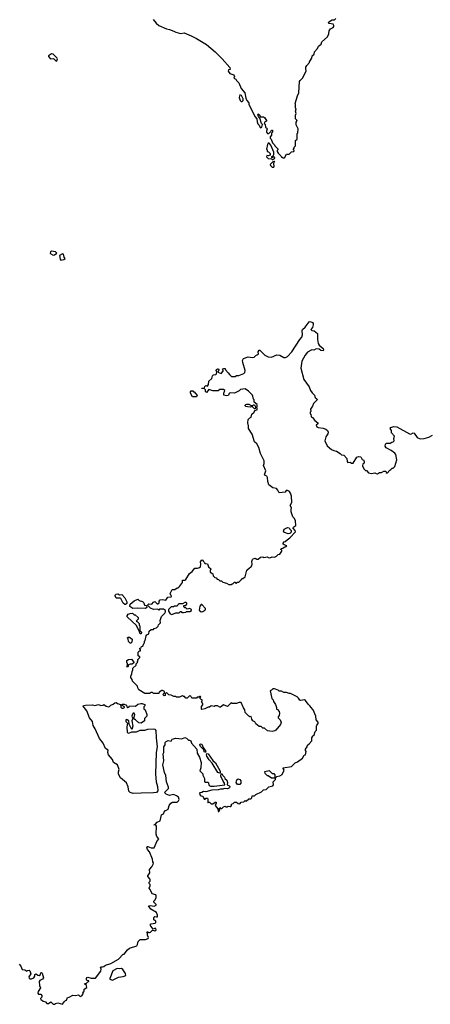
# Model space of a CAD drawing. Extents: x 2029662 to 2246637, y 225654 to 401419.
# Tile 48 of 256: x 2149852 to 2155176, y 251410 to 264172. Entities that reach past the tile are written whole.
import ezdxf

# ---------------------------------------------------------------- set-up
doc = ezdxf.new("R2010")
doc.units = 0

msp = doc.modelspace()

# ---------------------------------------------------------------- linework, layer by layer
at = {"layer": '0CON20XD'}
for points in [[(2151582, 264175), (2151622, 264125), (2151656, 264096), (2151755, 264054), (2151795, 264046), (2151852, 264025), (2151878, 264008), (2151935, 263991), (2151985, 264000), (2152075, 263964), (2152145, 263929), (2152275, 263851), (2152386, 263755), (2152476, 263666), (2152575, 263552), (2152582, 263528), (2152560, 263520), (2152557, 263505), (2152575, 263473), (2152630, 263455), (2152638, 263435), (2152630, 263415), (2152655, 263402), (2152665, 263382), (2152693, 263355), (2152722, 263282), (2152772, 263225), (2152784, 263154), (2152798, 263125), (2152821, 263095), (2152824, 263076), (2152902, 262915), (2152928, 262888), (2152929, 262849), (2152941, 262821), (2152956, 262806), (2152968, 262775), (2152975, 262770), (2152993, 262777), (2153000, 262815), (2152988, 262828), (2152967, 262897), (2152950, 262915), (2152940, 262945), (2152945, 262950), (2152966, 262936), (2152972, 262912), (2153013, 262913), (2153028, 262905), (2153050, 262865), (2153050, 262855), (2153027, 262843), (2153020, 262825), (2153036, 262816), (2153040, 262775), (2153056, 262766), (2153062, 262755), (2153050, 262725), (2153052, 262715), (2153065, 262698), (2153082, 262698), (2153108, 262722), (2153115, 262738), (2153128, 262738), (2153130, 262715), (2153118, 262702), (2153117, 262673), (2153100, 262655), (2153100, 262635), (2153112, 262622), (2153130, 262575), (2153155, 262550), (2153160, 262535), (2153198, 262498), (2153200, 262485), (2153190, 262475), (2153190, 262465), (2153205, 262440), (2153238, 262408), (2153245, 262390), (2153255, 262390), (2153265, 262380), (2153285, 262380)], [(2153285, 262380), (2153312, 262428), (2153345, 262430), (2153375, 262460), (2153408, 262462), (2153410, 262475), (2153400, 262485), (2153400, 262495), (2153410, 262505), (2153412, 262518), (2153430, 262535), (2153430, 262605), (2153448, 262625), (2153450, 262695), (2153458, 262705), (2153462, 262755), (2153437, 262807), (2153438, 262842), (2153448, 262865), (2153430, 262885), (2153430, 262935), (2153438, 262955), (2153428, 262985), (2153438, 263015), (2153430, 263025), (2153430, 263075), (2153422, 263085), (2153452, 263185), (2153472, 263225), (2153480, 263370), (2153488, 263385), (2153525, 263420), (2153543, 263467), (2153568, 263505), (2153560, 263535), (2153562, 263555), (2153574, 263576), (2153610, 263615), (2153610, 263625), (2153640, 263675), (2153642, 263705), (2153670, 263725), (2153673, 263757), (2153715, 263800), (2153725, 263830), (2153760, 263855), (2153770, 263885), (2153845, 263950), (2153862, 263988), (2153863, 264027), (2153880, 264055), (2153918, 264072), (2153927, 264083), (2153927, 264097), (2153915, 264112), (2153865, 264122), (2153858, 264135), (2153860, 264145), (2153905, 264170), (2153935, 264170), (2153950, 264185)], [(2150325, 263636), (2150335, 263638), (2150344, 263665), (2150340, 263675), (2150285, 263726), (2150265, 263728), (2150226, 263705), (2150225, 263695), (2150245, 263669), (2150255, 263664), (2150289, 263669), (2150325, 263636)], [(2152735, 263113), (2152749, 263125), (2152748, 263145), (2152729, 263189), (2152705, 263198), (2152699, 263165), (2152710, 263125), (2152725, 263113), (2152735, 263113)], [(2153135, 262360), (2153160, 262375), (2153155, 262390), (2153135, 262390), (2153125, 262380), (2153120, 262385), (2153122, 262398), (2153140, 262405), (2153148, 262425), (2153148, 262455), (2153107, 262547), (2153085, 262570), (2153075, 262570), (2153064, 262556), (2153052, 262495), (2153060, 262485), (2153062, 262462), (2153078, 262458), (2153098, 262438), (2153100, 262415), (2153075, 262408), (2153055, 262410), (2153050, 262395), (2153073, 262373), (2153115, 262370), (2153125, 262360), (2153135, 262360)], [(2153125, 262260), (2153145, 262262), (2153152, 262275), (2153148, 262305), (2153150, 262330), (2153160, 262335), (2153155, 262340), (2153150, 262330), (2153132, 262328), (2153100, 262295), (2153102, 262282), (2153125, 262260)], [(2150285, 261118), (2150305, 261122), (2150332, 261145), (2150317, 261165), (2150265, 261170), (2150253, 261165), (2150247, 261147), (2150254, 261135), (2150285, 261118)], [(2150387, 261057), (2150425, 261065), (2150440, 261075), (2150429, 261095), (2150422, 261132), (2150405, 261139), (2150366, 261114), (2150375, 261067), (2150387, 261057)], [(2151950, 255405), (2151925, 255390), (2151885, 255390), (2151875, 255400), (2151852, 255398), (2151815, 255418), (2151785, 255422), (2151755, 255450), (2151738, 255432), (2151738, 255412), (2151725, 255410), (2151710, 255425), (2151730, 255445), (2151730, 255465), (2151705, 255478), (2151693, 255477), (2151660, 255455), (2151655, 255440), (2151588, 255438), (2151575, 255450), (2151555, 255450), (2151535, 255440), (2151475, 255440), (2151397, 255487), (2151383, 255513), (2151380, 255535), (2151315, 255600), (2151312, 255622), (2151292, 255645), (2151292, 255665), (2151307, 255693), (2151310, 255725), (2151320, 255745), (2151320, 255765), (2151360, 255805), (2151360, 255825), (2151378, 255842), (2151380, 255855), (2151390, 255865), (2151383, 255877), (2151410, 255905), (2151410, 255915), (2151388, 255928), (2151388, 255972), (2151405, 255990), (2151418, 255992), (2151420, 256005), (2151410, 256015), (2151410, 256025), (2151428, 256032), (2151432, 256048), (2151448, 256052), (2151460, 256085), (2151470, 256095), (2151470, 256115), (2151480, 256125), (2151490, 256185), (2151501, 256199), (2151527, 256213), (2151530, 256245), (2151555, 256270), (2151585, 256270), (2151595, 256280), (2151625, 256290), (2151648, 256312), (2151652, 256328), (2151677, 256353), (2151672, 256385), (2151690, 256435), (2151735, 256478), (2151743, 256495), (2151742, 256515), (2151715, 256533), (2151665, 256530), (2151655, 256520), (2151645, 256530), (2151585, 256528), (2151550, 256545), (2151510, 256585), (2151525, 256600), (2151565, 256598), (2151587, 256623), (2151605, 256630), (2151635, 256602), (2151645, 256600), (2151660, 256615), (2151662, 256635), (2151675, 256652), (2151705, 256658), (2151745, 256650), (2151772, 256688), (2151815, 256690), (2151820, 256695), (2151818, 256708), (2151812, 256712), (2151802, 256735), (2151830, 256785), (2151862, 256788), (2151895, 256810), (2151905, 256810), (2151923, 256827), (2151963, 256875), (2151965, 256908), (2151995, 256906), (2152006, 256914), (2152055, 256993), (2152090, 257020), (2152122, 257065), (2152158, 257062), (2152185, 257070), (2152198, 257082), (2152202, 257115), (2152198, 257145), (2152215, 257170), (2152228, 257168), (2152233, 257153), (2152250, 257135), (2152252, 257122), (2152288, 257118), (2152302, 257082), (2152330, 257055), (2152330, 257045), (2152320, 257035), (2152322, 257012), (2152358, 256988), (2152360, 256965), (2152382, 256942), (2152398, 256938), (2152412, 256922), (2152428, 256918), (2152445, 256900), (2152468, 256898), (2152485, 256880), (2152535, 256870), (2152565, 256850), (2152595, 256850), (2152605, 256860), (2152615, 256860), (2152635, 256880), (2152645, 256880), (2152655, 256870), (2152665, 256870), (2152675, 256880), (2152695, 256880), (2152730, 256915), (2152732, 256928), (2152745, 256930), (2152775, 256950), (2152798, 257035), (2152832, 257068), (2152850, 257075), (2152863, 257095), (2152868, 257115), (2152861, 257149), (2152870, 257175), (2152880, 257185), (2152905, 257192), (2152928, 257178), (2152945, 257178), (2152973, 257207), (2153005, 257210), (2153015, 257200), (2153065, 257210), (2153075, 257200), (2153095, 257198), (2153125, 257210), (2153155, 257207), (2153182, 257218), (2153205, 257240), (2153226, 257244), (2153250, 257285), (2153250, 257295), (2153240, 257305), (2153242, 257318), (2153265, 257320), (2153283, 257337), (2153295, 257338), (2153317, 257353), (2153280, 257365), (2153270, 257375), (2153270, 257385), (2153280, 257405), (2153295, 257410), (2153318, 257432), (2153356, 257454), (2153427, 257535), (2153425, 257550), (2153392, 257585), (2153405, 257600), (2153432, 257615), (2153430, 257675), (2153417, 257707), (2153395, 257730), (2153384, 257754), (2153370, 257795), (2153370, 257825), (2153378, 257845), (2153358, 257875), (2153382, 257915), (2153377, 257995), (2153363, 258035), (2153350, 258055), (2153325, 258070), (2153305, 258068), (2153295, 258050), (2153215, 258040), (2153200, 258075), (2153180, 258095), (2153136, 258106), (2153082, 258145), (2153068, 258185), (2153067, 258237), (2153056, 258256), (2153033, 258263), (2153024, 258274), (2153042, 258325), (2153013, 258395), (2153022, 258418), (2153022, 258455), (2152975, 258550), (2152952, 258625), (2152926, 258676), (2152895, 258700), (2152865, 258800), (2152818, 258875), (2152818, 258908), (2152808, 258945), (2152815, 258990), (2152838, 259012), (2152855, 259020), (2152863, 259057), (2152890, 259085), (2152902, 259108), (2152930, 259115), (2152930, 259135), (2152920, 259145), (2152930, 259155), (2152930, 259185), (2152890, 259215), (2152890, 259245), (2152883, 259253), (2152875, 259290), (2152870, 259305), (2152820, 259355), (2152775, 259388), (2152715, 259380), (2152697, 259363), (2152635, 259332), (2152583, 259337), (2152571, 259329), (2152555, 259302), (2152535, 259297), (2152500, 259305), (2152498, 259332), (2152510, 259365), (2152495, 259380), (2152445, 259380), (2152425, 259360), (2152355, 259362), (2152305, 259380), (2152275, 259340), (2152263, 259353), (2152260, 259375), (2152248, 259388), (2152215, 259390), (2152212, 259398), (2152248, 259402), (2152252, 259418), (2152265, 259430), (2152288, 259422), (2152300, 259445), (2152303, 259487), (2152345, 259520), (2152350, 259555), (2152365, 259570), (2152395, 259572), (2152405, 259580), (2152410, 259605), (2152398, 259625), (2152405, 259638), (2152423, 259647), (2152430, 259645), (2152432, 259635), (2152422, 259602), (2152465, 259588), (2152490, 259615), (2152490, 259625), (2152480, 259635), (2152495, 259650), (2152515, 259650), (2152520, 259635), (2152556, 259596), (2152571, 259571), (2152598, 259548), (2152645, 259548), (2152665, 259558), (2152695, 259558), (2152760, 259585), (2152772, 259598), (2152777, 259625), (2152743, 259727), (2152742, 259755), (2152755, 259780), (2152815, 259800), (2152865, 259793), (2152891, 259799), (2152912, 259818), (2152950, 259835), (2152942, 259865), (2152955, 259890), (2152965, 259890), (2153030, 259825), (2153075, 259802), (2153115, 259797), (2153185, 259830), (2153224, 259824), (2153275, 259792), (2153297, 259793), (2153323, 259807), (2153379, 259865), (2153483, 260027), (2153509, 260055), (2153519, 260085), (2153513, 260145), (2153518, 260155), (2153554, 260186), (2153605, 260257), (2153619, 260259), (2153648, 260248), (2153658, 260235), (2153656, 260215), (2153648, 260182), (2153628, 260155), (2153640, 260145), (2153671, 260141), (2153713, 260105), (2153712, 260025), (2153724, 259974), (2153733, 259953), (2153785, 259908), (2153792, 259888), (2153785, 259880), (2153757, 259883), (2153733, 259903), (2153695, 259904), (2153665, 259890), (2153638, 259892), (2153585, 259862), (2153552, 259825), (2153508, 259745), (2153498, 259655), (2153535, 259510), (2153604, 259414), (2153623, 259365), (2153643, 259337), (2153673, 259305), (2153684, 259274), (2153706, 259256), (2153708, 259245), (2153662, 259195), (2153648, 259162), (2153622, 259125), (2153628, 259095), (2153620, 259085), (2153620, 259065), (2153627, 259057), (2153630, 259025), (2153650, 259015), (2153677, 258977), (2153718, 258945), (2153718, 258935), (2153696, 258915), (2153704, 258894), (2153722, 258885), (2153785, 258876), (2153823, 258863), (2153845, 258845), (2153851, 258825), (2153848, 258805), (2153823, 258767), (2153807, 258715), (2153840, 258650), (2153895, 258602), (2153925, 258588), (2153961, 258581), (2154009, 258549), (2154025, 258532), (2154055, 258528), (2154093, 258485), (2154098, 258445), (2154105, 258434), (2154135, 258438), (2154153, 258425), (2154175, 258422), (2154225, 258503), (2154245, 258512), (2154277, 258507), (2154292, 258472), (2154308, 258468), (2154320, 258445), (2154320, 258425), (2154303, 258417), (2154295, 258390), (2154315, 258350), (2154335, 258330), (2154348, 258328), (2154375, 258300), (2154415, 258288), (2154455, 258298), (2154475, 258288), (2154493, 258287), (2154518, 258302), (2154545, 258302), (2154575, 258322), (2154598, 258318), (2154603, 258303), (2154615, 258292), (2154650, 258335), (2154665, 258340), (2154682, 258358), (2154695, 258360), (2154715, 258380), (2154742, 258465), (2154727, 258535), (2154715, 258552), (2154668, 258588), (2154605, 258623), (2154591, 258645), (2154595, 258670), (2154610, 258685), (2154657, 258683), (2154675, 258698), (2154695, 258700), (2154707, 258713), (2154702, 258745), (2154712, 258775), (2154673, 258815), (2154673, 258845), (2154656, 258875), (2154662, 258885), (2154705, 258900), (2154740, 258895), (2154905, 258802), (2154925, 258800), (2154955, 258818), (2154965, 258812), (2155005, 258758), (2155045, 258738), (2155095, 258742), (2155155, 258760), (2155204, 258786)], [(2152145, 259284), (2152092, 259285), (2152065, 259330), (2152065, 259350), (2152075, 259360), (2152095, 259360), (2152105, 259350), (2152115, 259350), (2152152, 259302), (2152145, 259284)], [(2152905, 259130), (2152895, 259130), (2152865, 259160), (2152845, 259150), (2152805, 259152), (2152785, 259157), (2152777, 259165), (2152777, 259175), (2152782, 259185), (2152795, 259190), (2152825, 259188), (2152855, 259170), (2152875, 259170), (2152885, 259180), (2152895, 259180), (2152910, 259155), (2152905, 259130)], [(2153335, 257509), (2153285, 257526), (2153274, 257544), (2153282, 257568), (2153325, 257590), (2153344, 257584), (2153355, 257567), (2153373, 257553), (2153370, 257530), (2153355, 257511), (2153335, 257509)], [(2151225, 256590), (2151215, 256590), (2151195, 256610), (2151165, 256668), (2151155, 256672), (2151102, 256672), (2151090, 256705), (2151090, 256715), (2151102, 256728), (2151125, 256732), (2151148, 256718), (2151175, 256720), (2151215, 256680), (2151240, 256625), (2151240, 256605), (2151225, 256590)], [(2151318, 256538), (2151280, 256565), (2151283, 256597), (2151335, 256640), (2151385, 256660), (2151403, 256643), (2151445, 256632), (2151460, 256615), (2151470, 256585), (2151498, 256578), (2151500, 256555), (2151485, 256540), (2151385, 256544), (2151318, 256538)], [(2151825, 256464), (2151875, 256486), (2151918, 256482), (2151935, 256500), (2151945, 256500), (2151955, 256490), (2151975, 256490), (2152007, 256493), (2152015, 256500), (2152058, 256502), (2152080, 256515), (2152080, 256525), (2152055, 256540), (2152025, 256530), (2152005, 256550), (2151995, 256550), (2151982, 256562), (2151982, 256578), (2152005, 256580), (2152020, 256595), (2152018, 256608), (2152005, 256620), (2151995, 256620), (2151965, 256600), (2151915, 256600), (2151902, 256588), (2151895, 256570), (2151855, 256570), (2151847, 256563), (2151815, 256560), (2151782, 256525), (2151780, 256505), (2151803, 256473), (2151825, 256464)], [(2152205, 256499), (2152225, 256501), (2152253, 256517), (2152262, 256528), (2152262, 256542), (2152215, 256590), (2152205, 256590), (2152188, 256572), (2152178, 256518), (2152205, 256499)], [(2151425, 256210), (2151413, 256213), (2151410, 256235), (2151400, 256245), (2151368, 256318), (2151245, 256430), (2151247, 256445), (2151260, 256465), (2151283, 256477), (2151315, 256480), (2151335, 256460), (2151348, 256458), (2151390, 256425), (2151388, 256402), (2151360, 256375), (2151378, 256368), (2151400, 256345), (2151400, 256325), (2151410, 256315), (2151410, 256255), (2151430, 256235), (2151425, 256210)], [(2151295, 256090), (2151285, 256090), (2151263, 256113), (2151260, 256145), (2151250, 256155), (2151255, 256170), (2151275, 256170), (2151312, 256142), (2151307, 256103), (2151295, 256090)], [(2151255, 255780), (2151242, 255785), (2151250, 255795), (2151250, 255825), (2151240, 255845), (2151242, 255865), (2151261, 255879), (2151302, 255882), (2151330, 255845), (2151330, 255835), (2151312, 255818), (2151285, 255818), (2151262, 255808), (2151255, 255780)], [(2149845, 251930), (2149868, 251905), (2149885, 251860), (2149917, 251857), (2149945, 251840), (2149955, 251850), (2149975, 251852), (2149982, 251845), (2149997, 251805), (2149970, 251765), (2149975, 251748), (2149985, 251742), (2150005, 251740), (2150037, 251753), (2150048, 251775), (2150048, 251795), (2150055, 251802), (2150065, 251803), (2150088, 251788), (2150106, 251784), (2150121, 251795), (2150125, 251820), (2150135, 251822), (2150142, 251815), (2150162, 251755), (2150146, 251734), (2150115, 251720), (2150104, 251705), (2150107, 251655), (2150120, 251625), (2150090, 251575), (2150088, 251555), (2150095, 251542), (2150125, 251540), (2150140, 251525), (2150137, 251503), (2150120, 251485), (2150125, 251470), (2150135, 251470), (2150155, 251450), (2150185, 251440), (2150205, 251422), (2150225, 251422), (2150255, 251440), (2150285, 251410), (2150305, 251410), (2150315, 251420), (2150345, 251430), (2150405, 251410), (2150432, 251448), (2150445, 251460), (2150458, 251462), (2150472, 251498), (2150495, 251502), (2150543, 251527), (2150575, 251524), (2150615, 251532), (2150635, 251510), (2150659, 251521), (2150680, 251555), (2150672, 251568), (2150690, 251575), (2150690, 251605), (2150722, 251628), (2150718, 251655), (2150692, 251675), (2150720, 251685), (2150737, 251703), (2150748, 251705), (2150750, 251715), (2150728, 251718), (2150718, 251728), (2150718, 251745), (2150724, 251756), (2150735, 251762), (2150777, 251747), (2150835, 251750), (2150902, 251838), (2150908, 251865), (2150898, 251885), (2150910, 251895), (2150926, 251896), (2150941, 251899), (2150964, 251916), (2151035, 251940), (2151132, 251995), (2151195, 252060), (2151205, 252060), (2151248, 252115), (2151275, 252137), (2151371, 252169), (2151381, 252185), (2151390, 252225), (2151415, 252250), (2151482, 252248), (2151519, 252261), (2151522, 252275), (2151510, 252305), (2151510, 252335), (2151502, 252348), (2151515, 252350), (2151525, 252340), (2151535, 252340), (2151550, 252345), (2151575, 252370), (2151603, 252363), (2151620, 252375), (2151615, 252392), (2151598, 252392), (2151582, 252382), (2151542, 252435), (2151555, 252452), (2151607, 252463), (2151618, 252472), (2151618, 252488), (2151592, 252505), (2151590, 252535), (2151605, 252550), (2151625, 252542), (2151640, 252545), (2151638, 252565), (2151625, 252598), (2151551, 252641), (2151520, 252685), (2151545, 252689), (2151595, 252680), (2151620, 252695), (2151620, 252705), (2151590, 252735), (2151590, 252745), (2151607, 252763), (2151622, 252795), (2151622, 252815), (2151615, 252827), (2151571, 252841), (2151545, 252900), (2151530, 252915), (2151542, 252945), (2151542, 252962), (2151530, 252975), (2151530, 252995), (2151542, 253008), (2151542, 253025), (2151540, 253035), (2151512, 253065), (2151513, 253077), (2151538, 253115), (2151533, 253157), (2151565, 253190), (2151582, 253225), (2151588, 253245), (2151580, 253255), (2151573, 253293), (2151536, 253386), (2151510, 253415), (2151499, 253445), (2151504, 253456), (2151513, 253457), (2151555, 253436), (2151595, 253438), (2151602, 253445), (2151629, 253521), (2151657, 253553), (2151628, 253585), (2151623, 253615), (2151627, 253717), (2151615, 253730), (2151590, 253735), (2151608, 253742), (2151635, 253772), (2151675, 253790), (2151690, 253865), (2151715, 253880), (2151735, 253920), (2151745, 253920), (2151775, 253940), (2151788, 253985), (2151811, 254019), (2151835, 254032), (2151895, 254032), (2151913, 254047), (2151920, 254065), (2151913, 254093), (2151885, 254114), (2151845, 254128), (2151795, 254118), (2151752, 254135), (2151728, 254155), (2151780, 254205), (2151780, 254225), (2151754, 254294), (2151747, 254375), (2151728, 254415), (2151710, 254515), (2151723, 254565), (2151712, 254655), (2151722, 254675), (2151722, 254745), (2151738, 254775), (2151738, 254802), (2151750, 254815), (2151775, 254828), (2151815, 254820), (2151830, 254845), (2151875, 254860), (2151955, 254852), (2151995, 254868), (2152015, 254860), (2152040, 254835), (2152052, 254832), (2152070, 254825), (2152080, 254795), (2152147, 254715), (2152153, 254663), (2152182, 254615), (2152203, 254545), (2152202, 254475), (2152188, 254438), (2152227, 254397), (2152228, 254378), (2152250, 254335), (2152250, 254295), (2152255, 254290), (2152295, 254288), (2152310, 254245), (2152325, 254238), (2152375, 254237), (2152510, 254255), (2152509, 254275), (2152490, 254300), (2152460, 254365), (2152463, 254397), (2152475, 254400), (2152487, 254375), (2152506, 254355), (2152513, 254335), (2152539, 254315), (2152546, 254284), (2152542, 254255), (2152565, 254248), (2152577, 254235), (2152572, 254215), (2152545, 254202), (2152505, 254208), (2152485, 254199), (2152455, 254200), (2152425, 254188), (2152345, 254186), (2152265, 254166), (2152235, 254170), (2152215, 254157), (2152185, 254150), (2152192, 254122), (2152205, 254110), (2152228, 254108), (2152245, 254070), (2152255, 254070), (2152265, 254080), (2152285, 254080), (2152290, 254075), (2152290, 254025), (2152295, 254020), (2152305, 254030), (2152315, 254030), (2152335, 254010), (2152355, 254010), (2152385, 254028), (2152398, 254028), (2152400, 254015), (2152388, 253985), (2152422, 253942), (2152425, 253910), (2152435, 253910), (2152448, 253925), (2152440, 253935), (2152445, 253960), (2152455, 253950), (2152475, 253950), (2152495, 253970), (2152515, 253978), (2152525, 253970), (2152545, 253970), (2152555, 253980), (2152580, 253975), (2152588, 253972), (2152600, 253985), (2152600, 254005), (2152618, 254012), (2152635, 254030), (2152665, 254030), (2152683, 254013), (2152705, 254010), (2152725, 254030), (2152757, 254033), (2152775, 254050), (2152787, 254043), (2152825, 254072), (2152850, 254075), (2152860, 254085), (2152865, 254110), (2152895, 254110), (2152915, 254130), (2152987, 254163), (2153015, 254190), (2153047, 254193), (2153083, 254227), (2153135, 254240), (2153142, 254255), (2153140, 254295), (2153168, 254322), (2153172, 254348), (2153188, 254362), (2153225, 254370), (2153255, 254390), (2153280, 254445), (2153268, 254465), (2153270, 254475), (2153375, 254494), (2153425, 254540), (2153455, 254553), (2153520, 254600), (2153542, 254638), (2153558, 254642), (2153568, 254685), (2153558, 254698), (2153558, 254715), (2153578, 254745), (2153582, 254768), (2153606, 254784), (2153640, 254825), (2153640, 254865), (2153650, 254875), (2153650, 254885), (2153668, 254902), (2153683, 254947), (2153700, 254965), (2153700, 255015), (2153703, 255027), (2153722, 255048), (2153722, 255065), (2153698, 255095), (2153692, 255145), (2153658, 255225), (2153625, 255260), (2153620, 255275), (2153591, 255301), (2153559, 255349), (2153545, 255358), (2153495, 255348), (2153484, 255354), (2153469, 255379), (2153450, 255395), (2153365, 255438), (2153345, 255440), (2153313, 255453), (2153275, 255452), (2153247, 255467), (2153218, 255468), (2153202, 255482), (2153155, 255498), (2153133, 255497), (2153115, 255480), (2153100, 255475), (2153120, 255375), (2153140, 255355), (2153142, 255335), (2153168, 255295), (2153182, 255255), (2153180, 255235), (2153195, 255230), (2153217, 255207), (2153222, 255185), (2153218, 255155), (2153203, 255135), (2153203, 255125), (2153230, 255095), (2153242, 255065), (2153234, 255036), (2153172, 254965), (2153160, 254955), (2153125, 254947), (2153065, 254954), (2153027, 254987), (2153005, 254988), (2152985, 255012), (2152955, 255011), (2152915, 255047), (2152900, 255070), (2152875, 255083), (2152861, 255105), (2152855, 255140), (2152835, 255138), (2152825, 255143), (2152775, 255192), (2152773, 255225), (2152753, 255253), (2152725, 255320), (2152698, 255322), (2152665, 255308), (2152608, 255308), (2152595, 255318), (2152545, 255270), (2152495, 255290), (2152455, 255260), (2152445, 255260), (2152415, 255280), (2152385, 255280), (2152375, 255272), (2152335, 255280), (2152315, 255260), (2152295, 255262), (2152252, 255238), (2152215, 255230), (2152210, 255235), (2152208, 255272), (2152227, 255293), (2152228, 255305), (2152210, 255335), (2152220, 255345), (2152220, 255355), (2152205, 255360), (2152190, 255375), (2152190, 255385), (2152200, 255395), (2152195, 255400), (2152185, 255400), (2152175, 255390), (2152155, 255390), (2152145, 255380), (2152085, 255380), (2152070, 255405), (2152055, 255408), (2152025, 255380), (2152005, 255380), (2151988, 255398), (2151975, 255400), (2151965, 255410), (2151950, 255405)], [(2151325, 254143), (2151285, 254156), (2151265, 254174), (2151257, 254227), (2151235, 254282), (2151159, 254345), (2151135, 254395), (2151132, 254425), (2151140, 254455), (2151118, 254515), (2151070, 254545), (2151054, 254584), (2151005, 254645), (2150993, 254675), (2150997, 254705), (2150965, 254726), (2150933, 254793), (2150885, 254853), (2150832, 254982), (2150803, 255025), (2150794, 255074), (2150755, 255124), (2150722, 255212), (2150674, 255275), (2150680, 255285), (2150705, 255287), (2150795, 255290), (2150825, 255282), (2150875, 255294), (2150905, 255283), (2150928, 255288), (2150945, 255294), (2150975, 255274), (2151005, 255266), (2151015, 255269), (2151032, 255288), (2151062, 255298), (2151085, 255318), (2151103, 255323), (2151118, 255308), (2151160, 255295), (2151165, 255260), (2151178, 255248), (2151195, 255248), (2151210, 255255), (2151210, 255265), (2151182, 255282), (2151178, 255295), (2151185, 255302), (2151205, 255302), (2151235, 255288), (2151240, 255265), (2151255, 255258), (2151270, 255265), (2151275, 255278), (2151355, 255276), (2151385, 255299), (2151421, 255309), (2151439, 255309), (2151470, 255295), (2151480, 255285), (2151460, 255265), (2151460, 255235), (2151480, 255225), (2151502, 255165), (2151500, 255145), (2151472, 255115), (2151470, 255085), (2151425, 255052), (2151395, 255058), (2151355, 255098), (2151332, 255112), (2151346, 255165), (2151335, 255183), (2151325, 255183), (2151315, 255172), (2151308, 255145), (2151320, 255115), (2151308, 255085), (2151320, 255015), (2151308, 254972), (2151273, 255043), (2151268, 255085), (2151245, 255098), (2151235, 255100), (2151230, 255095), (2151230, 255075), (2151248, 255055), (2151242, 255005), (2151247, 254935), (2151265, 254926), (2151308, 254942), (2151365, 254942), (2151415, 254961), (2151475, 254961), (2151515, 254976), (2151585, 254982), (2151605, 254974), (2151617, 254957), (2151621, 254865), (2151636, 254745), (2151621, 254675), (2151613, 254395), (2151622, 254292), (2151640, 254235), (2151641, 254175), (2151625, 254157), (2151585, 254151), (2151425, 254145), (2151325, 254143)], [(2152255, 254677), (2152245, 254682), (2152239, 254709), (2152195, 254750), (2152186, 254775), (2152192, 254788), (2152215, 254780), (2152230, 254740), (2152263, 254695), (2152265, 254680), (2152255, 254677)], [(2152445, 254407), (2152421, 254415), (2152346, 254536), (2152308, 254578), (2152278, 254628), (2152274, 254645), (2152280, 254660), (2152297, 254657), (2152355, 254572), (2152389, 254539), (2152452, 254432), (2152452, 254408), (2152445, 254407)], [(2153155, 254340), (2153115, 254340), (2153075, 254370), (2153065, 254370), (2153035, 254400), (2153032, 254428), (2153085, 254440), (2153125, 254400), (2153145, 254400), (2153160, 254385), (2153160, 254345), (2153155, 254340)], [(2152705, 254259), (2152675, 254259), (2152660, 254285), (2152669, 254321), (2152685, 254333), (2152705, 254324), (2152718, 254305), (2152720, 254275), (2152705, 254259)], [(2151055, 251723), (2151135, 251762), (2151195, 251772), (2151230, 251785), (2151225, 251810), (2151189, 251859), (2151172, 251872), (2151145, 251868), (2151115, 251872), (2151060, 251845), (2151020, 251745), (2151020, 251735), (2151055, 251723)]]:
    msp.add_lwpolyline(points, dxfattribs=at)

doc.saveas('drawing.dxf')
